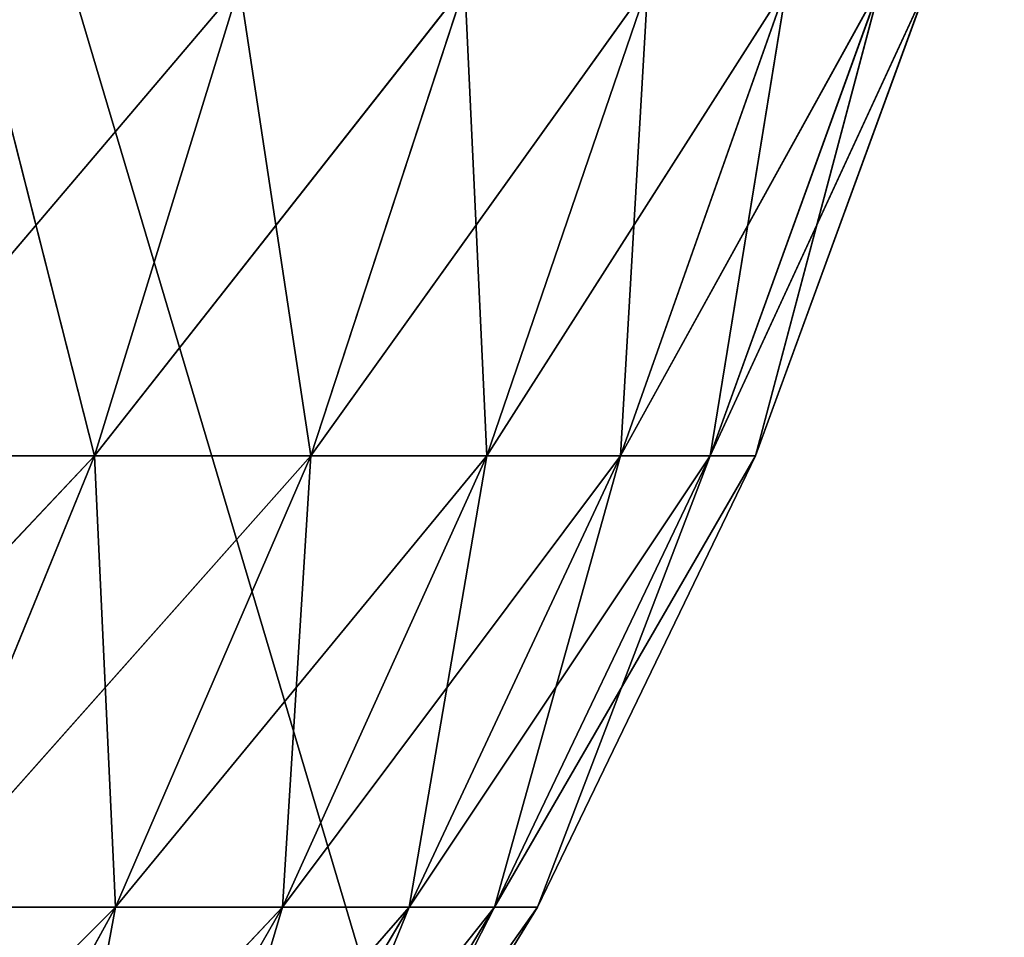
# Model space of a CAD drawing. Extents: x 23.4 to 34.4, y 0.2 to 38.3.
# Tile 88 of 256: x 31.772 to 32.564, y 8.841 to 9.579. Entities that reach past the tile are written whole.
import ezdxf

# ---------------------------------------------------------------- set-up
doc = ezdxf.new("R2010")
doc.units = 0
doc.header["$LTSCALE"] = 2.54
doc.layers.get('0').update_dxf_attribs({"color": 13, "linetype": 'CONTINUOUS'})

# ---------------------------------------------------------------- blocks, each defined once
blk = doc.blocks.new('SZCZOTKA_DO_WC_MOURO_-_WOL')
at = {"color": 0}
for p, q in [((23.43696, 37.7835, 9.19), (34.43696, 0.7835, 9.19)), ((23.43696, 37.7835, 9.19), (34.43696, 0.7835, 9.19)), ((31.62746, 9.22791, 2.46055), (31.94893, 9.6063, 2.67419)), ((31.62746, 9.22791, 2.46055), (31.94893, 9.6063, 2.67419)), ((31.83215, 9.22791, 6.43153), (31.73599, 9.6063, 6.80535)), ((31.83215, 9.22791, 6.43153), (31.73599, 9.6063, 6.80535)), ((31.83215, 9.22791, 6.43153), (31.94893, 9.6063, 6.50581)), ((31.83215, 9.22791, 6.43153), (31.94893, 9.6063, 6.50581)), ((31.83215, 9.22791, 2.74847), (32.12996, 9.6063, 2.99404)), ((31.83215, 9.22791, 2.74847), (32.12996, 9.6063, 2.99404)), ((31.83215, 9.22791, 2.74847), (31.94893, 9.6063, 2.67419)), ((31.83215, 9.22791, 2.74847), (31.94893, 9.6063, 2.67419)), ((32.00615, 9.22791, 6.12408), (31.94893, 9.6063, 6.50581)), ((32.00615, 9.22791, 6.12408), (31.94893, 9.6063, 6.50581)), ((32.00615, 9.22791, 6.12408), (32.12996, 9.6063, 6.18596)), ((32.00615, 9.22791, 6.12408), (32.12996, 9.6063, 6.18596)), ((32.00615, 9.22791, 3.05592), (32.27713, 9.6063, 3.3308)), ((32.00615, 9.22791, 3.05592), (32.27713, 9.6063, 3.3308)), ((32.00615, 9.22791, 3.05592), (32.12996, 9.6063, 2.99404)), ((32.00615, 9.22791, 3.05592), (32.12996, 9.6063, 2.99404)), ((32.14762, 9.22791, 5.80037), (32.12996, 9.6063, 6.18596)), ((32.14762, 9.22791, 5.80037), (32.12996, 9.6063, 6.18596)), ((32.14762, 9.22791, 5.80037), (32.27713, 9.6063, 5.8492)), ((32.14762, 9.22791, 5.80037), (32.27713, 9.6063, 5.8492)), ((32.14762, 9.22791, 3.37963), (32.3889, 9.6063, 3.68092)), ((32.14762, 9.22791, 3.37963), (32.3889, 9.6063, 3.68092)), ((32.14762, 9.22791, 3.37963), (32.27713, 9.6063, 3.3308)), ((32.14762, 9.22791, 3.37963), (32.27713, 9.6063, 3.3308)), ((32.25505, 9.22791, 5.46383), (32.27713, 9.6063, 5.8492)), ((32.25505, 9.22791, 5.46383), (32.27713, 9.6063, 5.8492)), ((32.25505, 9.22791, 5.46383), (32.3889, 9.6063, 5.49908)), ((32.25505, 9.22791, 5.46383), (32.3889, 9.6063, 5.49908)), ((32.25505, 9.22791, 3.71617), (32.46408, 9.6063, 4.04067)), ((32.25505, 9.22791, 3.71617), (32.46408, 9.6063, 4.04067)), ((32.25505, 9.22791, 3.71617), (32.3889, 9.6063, 3.68092)), ((32.25505, 9.22791, 3.71617), (32.3889, 9.6063, 3.68092)), ((32.32732, 9.22791, 5.11803), (32.3889, 9.6063, 5.49908)), ((32.32732, 9.22791, 5.11803), (32.3889, 9.6063, 5.49908)), ((32.32732, 9.22791, 5.11803), (32.46408, 9.6063, 5.13933)), ((32.32732, 9.22791, 5.11803), (32.46408, 9.6063, 5.13933)), ((32.32732, 9.22791, 4.06197), (32.50186, 9.6063, 4.40624)), ((32.32732, 9.22791, 4.06197), (32.50186, 9.6063, 4.40624)), ((32.32732, 9.22791, 4.06197), (32.46408, 9.6063, 4.04067)), ((32.32732, 9.22791, 4.06197), (32.46408, 9.6063, 4.04067)), ((32.36364, 9.22791, 4.76663), (32.46408, 9.6063, 5.13933)), ((32.36364, 9.22791, 4.76663), (32.46408, 9.6063, 5.13933)), ((32.36364, 9.22791, 4.76663), (32.50186, 9.6063, 4.77376)), ((32.36364, 9.22791, 4.76663), (32.50186, 9.6063, 4.77376)), ((32.36364, 9.22791, 4.41336), (32.50186, 9.6063, 4.77376)), ((32.36364, 9.22791, 4.41336), (32.50186, 9.6063, 4.77376)), ((32.36364, 9.22791, 4.41336), (32.50186, 9.6063, 4.40624)), ((32.36364, 9.22791, 4.41336), (32.50186, 9.6063, 4.40624)), ((31.48979, 8.86526, 2.5695), (31.83215, 9.22791, 2.74847)), ((31.48979, 8.86526, 2.5695), (31.83215, 9.22791, 2.74847)), ((31.62746, 9.22791, 6.71945), (31.83215, 9.22791, 6.43153)), ((31.83215, 9.22791, 2.74847), (31.62746, 9.22791, 2.46055)), ((31.62746, 9.22791, 6.71945), (31.83215, 9.22791, 6.43153)), ((31.83215, 9.22791, 2.74847), (31.62746, 9.22791, 2.46055)), ((31.68401, 8.86526, 6.3373), (31.83215, 9.22791, 6.43153)), ((31.68401, 8.86526, 6.3373), (31.83215, 9.22791, 6.43153)), ((31.68401, 8.86526, 2.8427), (32.00615, 9.22791, 3.05592)), ((31.68401, 8.86526, 2.8427), (32.00615, 9.22791, 3.05592)), ((31.68401, 8.86526, 2.8427), (31.83215, 9.22791, 2.74847)), ((31.68401, 8.86526, 2.8427), (31.83215, 9.22791, 2.74847)), ((31.83215, 9.22791, 6.43153), (32.00615, 9.22791, 6.12408)), ((32.00615, 9.22791, 3.05592), (31.83215, 9.22791, 2.74847)), ((31.84911, 8.86526, 6.04559), (31.83215, 9.22791, 6.43153)), ((31.84911, 8.86526, 6.04559), (31.83215, 9.22791, 6.43153)), ((31.83215, 9.22791, 6.43153), (32.00615, 9.22791, 6.12408)), ((32.00615, 9.22791, 3.05592), (31.83215, 9.22791, 2.74847)), ((31.84911, 8.86526, 6.04559), (32.00615, 9.22791, 6.12408)), ((31.84911, 8.86526, 6.04559), (32.00615, 9.22791, 6.12408)), ((31.84911, 8.86526, 3.13441), (32.14762, 9.22791, 3.37963)), ((31.84911, 8.86526, 3.13441), (32.14762, 9.22791, 3.37963)), ((31.84911, 8.86526, 3.13441), (32.00615, 9.22791, 3.05592)), ((31.84911, 8.86526, 3.13441), (32.00615, 9.22791, 3.05592)), ((31.98334, 8.86526, 5.73844), (32.00615, 9.22791, 6.12408)), ((31.98334, 8.86526, 5.73844), (32.00615, 9.22791, 6.12408)), ((31.98334, 8.86526, 5.73844), (32.14762, 9.22791, 5.80037)), ((31.98334, 8.86526, 5.73844), (32.14762, 9.22791, 5.80037)), ((31.98334, 8.86526, 3.44156), (32.25505, 9.22791, 3.71617)), ((31.98334, 8.86526, 3.44156), (32.25505, 9.22791, 3.71617)), ((31.98334, 8.86526, 3.44156), (32.14762, 9.22791, 3.37963)), ((31.98334, 8.86526, 3.44156), (32.14762, 9.22791, 3.37963)), ((32.00615, 9.22791, 6.12408), (32.14762, 9.22791, 5.80037)), ((32.14762, 9.22791, 3.37963), (32.00615, 9.22791, 3.05592)), ((32.00615, 9.22791, 6.12408), (32.14762, 9.22791, 5.80037)), ((32.14762, 9.22791, 3.37963), (32.00615, 9.22791, 3.05592)), ((32.08528, 8.86526, 5.41912), (32.14762, 9.22791, 5.80037)), ((32.08528, 8.86526, 5.41912), (32.14762, 9.22791, 5.80037)), ((32.08528, 8.86526, 5.41912), (32.25505, 9.22791, 5.46383)), ((32.08528, 8.86526, 5.41912), (32.25505, 9.22791, 5.46383)), ((32.08528, 8.86526, 3.76088), (32.32732, 9.22791, 4.06197)), ((32.08528, 8.86526, 3.76088), (32.32732, 9.22791, 4.06197)), ((32.08528, 8.86526, 3.76088), (32.25505, 9.22791, 3.71617)), ((32.08528, 8.86526, 3.76088), (32.25505, 9.22791, 3.71617)), ((32.14762, 9.22791, 5.80037), (32.25505, 9.22791, 5.46383)), ((32.25505, 9.22791, 3.71617), (32.14762, 9.22791, 3.37963)), ((32.14762, 9.22791, 5.80037), (32.25505, 9.22791, 5.46383)), ((32.25505, 9.22791, 3.71617), (32.14762, 9.22791, 3.37963)), ((32.15385, 8.86526, 5.09102), (32.25505, 9.22791, 5.46383)), ((32.15385, 8.86526, 5.09102), (32.25505, 9.22791, 5.46383)), ((32.15385, 8.86526, 5.09102), (32.32732, 9.22791, 5.11803)), ((32.15385, 8.86526, 5.09102), (32.32732, 9.22791, 5.11803)), ((32.15385, 8.86526, 4.08898), (32.36364, 9.22791, 4.41336)), ((32.15385, 8.86526, 4.08898), (32.36364, 9.22791, 4.41336)), ((32.15385, 8.86526, 4.08898), (32.32732, 9.22791, 4.06197)), ((32.15385, 8.86526, 4.08898), (32.32732, 9.22791, 4.06197)), ((32.18831, 8.86526, 4.7576), (32.32732, 9.22791, 5.11803)), ((32.18831, 8.86526, 4.7576), (32.32732, 9.22791, 5.11803)), ((32.18831, 8.86526, 4.7576), (32.36364, 9.22791, 4.76663)), ((32.18831, 8.86526, 4.7576), (32.36364, 9.22791, 4.76663)), ((32.18831, 8.86526, 4.4224), (32.36364, 9.22791, 4.76663)), ((32.18831, 8.86526, 4.4224), (32.36364, 9.22791, 4.76663)), ((32.18831, 8.86526, 4.4224), (32.36364, 9.22791, 4.41336)), ((32.18831, 8.86526, 4.4224), (32.36364, 9.22791, 4.41336)), ((32.25505, 9.22791, 5.46383), (32.32732, 9.22791, 5.11803)), ((32.32732, 9.22791, 4.06197), (32.25505, 9.22791, 3.71617)), ((32.25505, 9.22791, 5.46383), (32.32732, 9.22791, 5.11803)), ((32.32732, 9.22791, 4.06197), (32.25505, 9.22791, 3.71617)), ((32.32732, 9.22791, 5.11803), (32.36364, 9.22791, 4.76663)), ((32.36364, 9.22791, 4.41336), (32.32732, 9.22791, 4.06197)), ((32.32732, 9.22791, 5.11803), (32.36364, 9.22791, 4.76663)), ((32.36364, 9.22791, 4.41336), (32.32732, 9.22791, 4.06197)), ((32.36364, 9.22791, 4.76663), (32.36364, 9.22791, 4.41336)), ((32.36364, 9.22791, 4.76663), (32.36364, 9.22791, 4.41336)), ((31.50602, 8.52198, 2.95592), (31.84911, 8.86526, 3.13441)), ((31.50602, 8.52198, 2.95592), (31.84911, 8.86526, 3.13441)), ((31.66042, 8.52198, 5.95127), (31.84911, 8.86526, 6.04559)), ((31.66042, 8.52198, 5.95127), (31.84911, 8.86526, 6.04559)), ((31.66042, 8.52198, 3.22873), (31.98334, 8.86526, 3.44156)), ((31.66042, 8.52198, 3.22873), (31.98334, 8.86526, 3.44156)), ((31.66042, 8.52198, 3.22873), (31.84911, 8.86526, 3.13441)), ((31.66042, 8.52198, 3.22873), (31.84911, 8.86526, 3.13441)), ((31.68401, 8.86526, 6.3373), (31.84911, 8.86526, 6.04559)), ((31.84911, 8.86526, 3.13441), (31.68401, 8.86526, 2.8427)), ((31.68401, 8.86526, 6.3373), (31.84911, 8.86526, 6.04559)), ((31.84911, 8.86526, 3.13441), (31.68401, 8.86526, 2.8427)), ((31.78595, 8.52198, 5.66403), (31.84911, 8.86526, 6.04559)), ((31.78595, 8.52198, 5.66403), (31.84911, 8.86526, 6.04559)), ((31.78595, 8.52198, 5.66403), (31.98334, 8.86526, 5.73844)), ((31.78595, 8.52198, 5.66403), (31.98334, 8.86526, 5.73844)), ((31.78595, 8.52198, 3.51597), (32.08528, 8.86526, 3.76088)), ((31.78595, 8.52198, 3.51597), (32.08528, 8.86526, 3.76088)), ((31.78595, 8.52198, 3.51597), (31.98334, 8.86526, 3.44156)), ((31.78595, 8.52198, 3.51597), (31.98334, 8.86526, 3.44156)), ((31.84911, 8.86526, 6.04559), (31.98334, 8.86526, 5.73844)), ((31.98334, 8.86526, 3.44156), (31.84911, 8.86526, 3.13441)), ((31.84911, 8.86526, 6.04559), (31.98334, 8.86526, 5.73844)), ((31.98334, 8.86526, 3.44156), (31.84911, 8.86526, 3.13441)), ((31.88128, 8.52198, 5.3654), (31.98334, 8.86526, 5.73844)), ((31.88128, 8.52198, 5.3654), (31.98334, 8.86526, 5.73844)), ((31.88128, 8.52198, 5.3654), (32.08528, 8.86526, 5.41912)), ((31.88128, 8.52198, 5.3654), (32.08528, 8.86526, 5.41912)), ((31.88128, 8.52198, 3.8146), (32.15385, 8.86526, 4.08898)), ((31.88128, 8.52198, 3.8146), (32.15385, 8.86526, 4.08898)), ((31.88128, 8.52198, 3.8146), (32.08528, 8.86526, 3.76088)), ((31.88128, 8.52198, 3.8146), (32.08528, 8.86526, 3.76088)), ((31.9454, 8.52198, 5.05855), (32.08528, 8.86526, 5.41912)), ((31.9454, 8.52198, 5.05855), (32.08528, 8.86526, 5.41912)), ((31.9454, 8.52198, 5.05855), (32.15385, 8.86526, 5.09102)), ((31.9454, 8.52198, 5.05855), (32.15385, 8.86526, 5.09102)), ((31.9454, 8.52198, 4.12145), (32.18831, 8.86526, 4.4224)), ((31.9454, 8.52198, 4.12145), (32.18831, 8.86526, 4.4224)), ((31.9454, 8.52198, 4.12145), (32.15385, 8.86526, 4.08898)), ((31.9454, 8.52198, 4.12145), (32.15385, 8.86526, 4.08898)), ((31.97764, 8.52198, 4.74674), (32.15385, 8.86526, 5.09102)), ((31.97764, 8.52198, 4.74674), (32.15385, 8.86526, 5.09102)), ((31.97764, 8.52198, 4.74674), (32.18831, 8.86526, 4.7576)), ((31.97764, 8.52198, 4.74674), (32.18831, 8.86526, 4.7576)), ((31.97764, 8.52198, 4.43326), (32.18831, 8.86526, 4.7576)), ((31.97764, 8.52198, 4.43326), (32.18831, 8.86526, 4.7576)), ((31.97764, 8.52198, 4.43326), (32.18831, 8.86526, 4.4224)), ((31.97764, 8.52198, 4.43326), (32.18831, 8.86526, 4.4224)), ((31.98334, 8.86526, 5.73844), (32.08528, 8.86526, 5.41912)), ((32.08528, 8.86526, 3.76088), (31.98334, 8.86526, 3.44156)), ((31.98334, 8.86526, 5.73844), (32.08528, 8.86526, 5.41912)), ((32.08528, 8.86526, 3.76088), (31.98334, 8.86526, 3.44156)), ((32.08528, 8.86526, 5.41912), (32.15385, 8.86526, 5.09102)), ((32.15385, 8.86526, 4.08898), (32.08528, 8.86526, 3.76088)), ((32.08528, 8.86526, 5.41912), (32.15385, 8.86526, 5.09102)), ((32.15385, 8.86526, 4.08898), (32.08528, 8.86526, 3.76088)), ((32.15385, 8.86526, 5.09102), (32.18831, 8.86526, 4.7576)), ((32.18831, 8.86526, 4.4224), (32.15385, 8.86526, 4.08898)), ((32.15385, 8.86526, 5.09102), (32.18831, 8.86526, 4.7576)), ((32.18831, 8.86526, 4.4224), (32.15385, 8.86526, 4.08898)), ((32.18831, 8.86526, 4.7576), (32.18831, 8.86526, 4.4224)), ((32.18831, 8.86526, 4.7576), (32.18831, 8.86526, 4.4224))]:
    blk.add_line(p, q, dxfattribs=at)
mesh = blk.add_polyface(dxfattribs=at)
corners = [(34.43696, 37.7835, 8.99), (23.43696, 0.7835, 8.99), (23.43696, 37.7835, 8.99)]
mesh.append_faces([[corners[k] for k in face] for face in [(0, 1, 2)]], dxfattribs={"color": 0})
mesh = blk.add_polyface(dxfattribs=at)
corners = [(34.43696, 37.7835, 8.99), (33.93696, 0.2835, 8.99), (23.43696, 0.7835, 8.99)]
mesh.append_faces([[corners[k] for k in face] for face in [(0, 1, 2)]], dxfattribs={"color": 0})
mesh = blk.add_polyface(dxfattribs=at)
corners = [(34.43696, 37.7835, 9.19), (23.43696, 37.7835, 9.19), (34.43696, 0.7835, 9.19)]
mesh.append_faces([[corners[k] for k in face] for face in [(0, 1, 2)]], dxfattribs={"color": 0})
mesh = blk.add_polyface(dxfattribs=at)
corners = [(34.43696, 0.7835, 9.19), (23.43696, 37.7835, 9.19), (23.43696, 0.7835, 9.19)]
mesh.append_faces([[corners[k] for k in face] for face in [(0, 1, 2)]], dxfattribs={"color": 0})
mesh = blk.add_polyface(dxfattribs=at)
corners = [(33.23696, 0.2835, 0.09), (24.63696, 0.2835, 0.09), (25.03696, 24.4835, 0.09)]
mesh.append_faces([[corners[k] for k in face] for face in [(0, 1, 2)]], dxfattribs={"color": 0})
mesh = blk.add_polyface(dxfattribs=at)
corners = [(33.23696, 0.2835, 0.19), (32.83696, 24.4835, 0.19), (24.63696, 0.2835, 0.19)]
mesh.append_faces([[corners[k] for k in face] for face in [(0, 1, 2)]], dxfattribs={"color": 0})
mesh = blk.add_polyface(dxfattribs=at)
corners = [(32.83696, 24.4835, 0.19), (25.03696, 24.4835, 0.19), (24.63696, 0.2835, 0.19)]
mesh.append_faces([[corners[k] for k in face] for face in [(0, 1, 2)]], dxfattribs={"color": 0})
mesh = blk.add_polyface(dxfattribs=at)
corners = [(33.23696, 0.2835, 0.09), (25.03696, 24.4835, 0.09), (32.83696, 24.4835, 0.09)]
mesh.append_faces([[corners[k] for k in face] for face in [(0, 1, 2)]], dxfattribs={"color": 0})
mesh = blk.add_polyface(dxfattribs=at)
corners = [(31.73599, 9.6063, 6.80535), (31.62746, 9.22791, 6.71945), (31.83215, 9.22791, 6.43153)]
mesh.append_faces([[corners[k] for k in face] for face in [(0, 1, 2)]], dxfattribs={"color": 0})
mesh = blk.add_polyface(dxfattribs=at)
corners = [(31.94893, 9.6063, 2.67419), (31.83215, 9.22791, 2.74847), (31.62746, 9.22791, 2.46055)]
mesh.append_faces([[corners[k] for k in face] for face in [(0, 1, 2)]], dxfattribs={"color": 0})
mesh = blk.add_polyface(dxfattribs=at)
corners = [(31.94893, 9.6063, 2.67419), (31.62746, 9.22791, 2.46055), (31.73599, 9.6063, 2.37465)]
mesh.append_faces([[corners[k] for k in face] for face in [(0, 1, 2)]], dxfattribs={"color": 0})
mesh = blk.add_polyface(dxfattribs=at)
corners = [(31.73599, 9.6063, 6.80535), (31.83215, 9.22791, 6.43153), (31.94893, 9.6063, 6.50581)]
mesh.append_faces([[corners[k] for k in face] for face in [(0, 1, 2)]], dxfattribs={"color": 0})
mesh = blk.add_polyface(dxfattribs=at)
corners = [(31.94893, 9.6063, 6.50581), (31.83215, 9.22791, 6.43153), (32.00615, 9.22791, 6.12408)]
mesh.append_faces([[corners[k] for k in face] for face in [(0, 1, 2)]], dxfattribs={"color": 0})
mesh = blk.add_polyface(dxfattribs=at)
corners = [(32.12996, 9.6063, 2.99404), (32.00615, 9.22791, 3.05592), (31.83215, 9.22791, 2.74847)]
mesh.append_faces([[corners[k] for k in face] for face in [(0, 1, 2)]], dxfattribs={"color": 0})
mesh = blk.add_polyface(dxfattribs=at)
corners = [(32.12996, 9.6063, 2.99404), (31.83215, 9.22791, 2.74847), (31.94893, 9.6063, 2.67419)]
mesh.append_faces([[corners[k] for k in face] for face in [(0, 1, 2)]], dxfattribs={"color": 0})
mesh = blk.add_polyface(dxfattribs=at)
corners = [(31.94893, 9.6063, 6.50581), (32.00615, 9.22791, 6.12408), (32.12996, 9.6063, 6.18596)]
mesh.append_faces([[corners[k] for k in face] for face in [(0, 1, 2)]], dxfattribs={"color": 0})
mesh = blk.add_polyface(dxfattribs=at)
corners = [(32.12996, 9.6063, 6.18596), (32.00615, 9.22791, 6.12408), (32.14762, 9.22791, 5.80037)]
mesh.append_faces([[corners[k] for k in face] for face in [(0, 1, 2)]], dxfattribs={"color": 0})
mesh = blk.add_polyface(dxfattribs=at)
corners = [(32.27713, 9.6063, 3.3308), (32.14762, 9.22791, 3.37963), (32.00615, 9.22791, 3.05592)]
mesh.append_faces([[corners[k] for k in face] for face in [(0, 1, 2)]], dxfattribs={"color": 0})
mesh = blk.add_polyface(dxfattribs=at)
corners = [(32.27713, 9.6063, 3.3308), (32.00615, 9.22791, 3.05592), (32.12996, 9.6063, 2.99404)]
mesh.append_faces([[corners[k] for k in face] for face in [(0, 1, 2)]], dxfattribs={"color": 0})
mesh = blk.add_polyface(dxfattribs=at)
corners = [(32.12996, 9.6063, 6.18596), (32.14762, 9.22791, 5.80037), (32.27713, 9.6063, 5.8492)]
mesh.append_faces([[corners[k] for k in face] for face in [(0, 1, 2)]], dxfattribs={"color": 0})
mesh = blk.add_polyface(dxfattribs=at)
corners = [(32.27713, 9.6063, 5.8492), (32.14762, 9.22791, 5.80037), (32.25505, 9.22791, 5.46383)]
mesh.append_faces([[corners[k] for k in face] for face in [(0, 1, 2)]], dxfattribs={"color": 0})
mesh = blk.add_polyface(dxfattribs=at)
corners = [(32.3889, 9.6063, 3.68092), (32.25505, 9.22791, 3.71617), (32.14762, 9.22791, 3.37963)]
mesh.append_faces([[corners[k] for k in face] for face in [(0, 1, 2)]], dxfattribs={"color": 0})
mesh = blk.add_polyface(dxfattribs=at)
corners = [(32.3889, 9.6063, 3.68092), (32.14762, 9.22791, 3.37963), (32.27713, 9.6063, 3.3308)]
mesh.append_faces([[corners[k] for k in face] for face in [(0, 1, 2)]], dxfattribs={"color": 0})
mesh = blk.add_polyface(dxfattribs=at)
corners = [(32.27713, 9.6063, 5.8492), (32.25505, 9.22791, 5.46383), (32.3889, 9.6063, 5.49908)]
mesh.append_faces([[corners[k] for k in face] for face in [(0, 1, 2)]], dxfattribs={"color": 0})
mesh = blk.add_polyface(dxfattribs=at)
corners = [(32.3889, 9.6063, 5.49908), (32.25505, 9.22791, 5.46383), (32.32732, 9.22791, 5.11803)]
mesh.append_faces([[corners[k] for k in face] for face in [(0, 1, 2)]], dxfattribs={"color": 0})
mesh = blk.add_polyface(dxfattribs=at)
corners = [(32.46408, 9.6063, 4.04067), (32.32732, 9.22791, 4.06197), (32.25505, 9.22791, 3.71617)]
mesh.append_faces([[corners[k] for k in face] for face in [(0, 1, 2)]], dxfattribs={"color": 0})
mesh = blk.add_polyface(dxfattribs=at)
corners = [(32.46408, 9.6063, 4.04067), (32.25505, 9.22791, 3.71617), (32.3889, 9.6063, 3.68092)]
mesh.append_faces([[corners[k] for k in face] for face in [(0, 1, 2)]], dxfattribs={"color": 0})
mesh = blk.add_polyface(dxfattribs=at)
corners = [(32.3889, 9.6063, 5.49908), (32.32732, 9.22791, 5.11803), (32.46408, 9.6063, 5.13933)]
mesh.append_faces([[corners[k] for k in face] for face in [(0, 1, 2)]], dxfattribs={"color": 0})
mesh = blk.add_polyface(dxfattribs=at)
corners = [(32.46408, 9.6063, 5.13933), (32.32732, 9.22791, 5.11803), (32.36364, 9.22791, 4.76663)]
mesh.append_faces([[corners[k] for k in face] for face in [(0, 1, 2)]], dxfattribs={"color": 0})
mesh = blk.add_polyface(dxfattribs=at)
corners = [(32.50186, 9.6063, 4.40624), (32.36364, 9.22791, 4.41336), (32.32732, 9.22791, 4.06197)]
mesh.append_faces([[corners[k] for k in face] for face in [(0, 1, 2)]], dxfattribs={"color": 0})
mesh = blk.add_polyface(dxfattribs=at)
corners = [(32.50186, 9.6063, 4.40624), (32.32732, 9.22791, 4.06197), (32.46408, 9.6063, 4.04067)]
mesh.append_faces([[corners[k] for k in face] for face in [(0, 1, 2)]], dxfattribs={"color": 0})
mesh = blk.add_polyface(dxfattribs=at)
corners = [(32.46408, 9.6063, 5.13933), (32.36364, 9.22791, 4.76663), (32.50186, 9.6063, 4.77376)]
mesh.append_faces([[corners[k] for k in face] for face in [(0, 1, 2)]], dxfattribs={"color": 0})
mesh = blk.add_polyface(dxfattribs=at)
corners = [(32.50186, 9.6063, 4.77376), (32.36364, 9.22791, 4.76663), (32.36364, 9.22791, 4.41336)]
mesh.append_faces([[corners[k] for k in face] for face in [(0, 1, 2)]], dxfattribs={"color": 0})
mesh = blk.add_polyface(dxfattribs=at)
corners = [(32.50186, 9.6063, 4.77376), (32.36364, 9.22791, 4.41336), (32.50186, 9.6063, 4.40624)]
mesh.append_faces([[corners[k] for k in face] for face in [(0, 1, 2)]], dxfattribs={"color": 0})
mesh = blk.add_polyface(dxfattribs=at)
corners = [(31.83215, 9.22791, 2.74847), (31.68401, 8.86526, 2.8427), (31.48979, 8.86526, 2.5695)]
mesh.append_faces([[corners[k] for k in face] for face in [(0, 1, 2)]], dxfattribs={"color": 0})
mesh = blk.add_polyface(dxfattribs=at)
corners = [(31.83215, 9.22791, 2.74847), (31.48979, 8.86526, 2.5695), (31.62746, 9.22791, 2.46055)]
mesh.append_faces([[corners[k] for k in face] for face in [(0, 1, 2)]], dxfattribs={"color": 0})
mesh = blk.add_polyface(dxfattribs=at)
corners = [(31.62746, 9.22791, 6.71945), (31.68401, 8.86526, 6.3373), (31.83215, 9.22791, 6.43153)]
mesh.append_faces([[corners[k] for k in face] for face in [(0, 1, 2)]], dxfattribs={"color": 0})
mesh = blk.add_polyface(dxfattribs=at)
corners = [(31.83215, 9.22791, 6.43153), (31.68401, 8.86526, 6.3373), (31.84911, 8.86526, 6.04559)]
mesh.append_faces([[corners[k] for k in face] for face in [(0, 1, 2)]], dxfattribs={"color": 0})
mesh = blk.add_polyface(dxfattribs=at)
corners = [(32.00615, 9.22791, 3.05592), (31.84911, 8.86526, 3.13441), (31.68401, 8.86526, 2.8427)]
mesh.append_faces([[corners[k] for k in face] for face in [(0, 1, 2)]], dxfattribs={"color": 0})
mesh = blk.add_polyface(dxfattribs=at)
corners = [(32.00615, 9.22791, 3.05592), (31.68401, 8.86526, 2.8427), (31.83215, 9.22791, 2.74847)]
mesh.append_faces([[corners[k] for k in face] for face in [(0, 1, 2)]], dxfattribs={"color": 0})
mesh = blk.add_polyface(dxfattribs=at)
corners = [(31.83215, 9.22791, 6.43153), (31.84911, 8.86526, 6.04559), (32.00615, 9.22791, 6.12408)]
mesh.append_faces([[corners[k] for k in face] for face in [(0, 1, 2)]], dxfattribs={"color": 0})
mesh = blk.add_polyface(dxfattribs=at)
corners = [(32.00615, 9.22791, 6.12408), (31.84911, 8.86526, 6.04559), (31.98334, 8.86526, 5.73844)]
mesh.append_faces([[corners[k] for k in face] for face in [(0, 1, 2)]], dxfattribs={"color": 0})
mesh = blk.add_polyface(dxfattribs=at)
corners = [(32.14762, 9.22791, 3.37963), (31.98334, 8.86526, 3.44156), (31.84911, 8.86526, 3.13441)]
mesh.append_faces([[corners[k] for k in face] for face in [(0, 1, 2)]], dxfattribs={"color": 0})
mesh = blk.add_polyface(dxfattribs=at)
corners = [(32.14762, 9.22791, 3.37963), (31.84911, 8.86526, 3.13441), (32.00615, 9.22791, 3.05592)]
mesh.append_faces([[corners[k] for k in face] for face in [(0, 1, 2)]], dxfattribs={"color": 0})
mesh = blk.add_polyface(dxfattribs=at)
corners = [(32.00615, 9.22791, 6.12408), (31.98334, 8.86526, 5.73844), (32.14762, 9.22791, 5.80037)]
mesh.append_faces([[corners[k] for k in face] for face in [(0, 1, 2)]], dxfattribs={"color": 0})
mesh = blk.add_polyface(dxfattribs=at)
corners = [(32.14762, 9.22791, 5.80037), (31.98334, 8.86526, 5.73844), (32.08528, 8.86526, 5.41912)]
mesh.append_faces([[corners[k] for k in face] for face in [(0, 1, 2)]], dxfattribs={"color": 0})
mesh = blk.add_polyface(dxfattribs=at)
corners = [(32.25505, 9.22791, 3.71617), (32.08528, 8.86526, 3.76088), (31.98334, 8.86526, 3.44156)]
mesh.append_faces([[corners[k] for k in face] for face in [(0, 1, 2)]], dxfattribs={"color": 0})
mesh = blk.add_polyface(dxfattribs=at)
corners = [(32.25505, 9.22791, 3.71617), (31.98334, 8.86526, 3.44156), (32.14762, 9.22791, 3.37963)]
mesh.append_faces([[corners[k] for k in face] for face in [(0, 1, 2)]], dxfattribs={"color": 0})
mesh = blk.add_polyface(dxfattribs=at)
corners = [(32.14762, 9.22791, 5.80037), (32.08528, 8.86526, 5.41912), (32.25505, 9.22791, 5.46383)]
mesh.append_faces([[corners[k] for k in face] for face in [(0, 1, 2)]], dxfattribs={"color": 0})
mesh = blk.add_polyface(dxfattribs=at)
corners = [(32.25505, 9.22791, 5.46383), (32.08528, 8.86526, 5.41912), (32.15385, 8.86526, 5.09102)]
mesh.append_faces([[corners[k] for k in face] for face in [(0, 1, 2)]], dxfattribs={"color": 0})
mesh = blk.add_polyface(dxfattribs=at)
corners = [(32.32732, 9.22791, 4.06197), (32.15385, 8.86526, 4.08898), (32.08528, 8.86526, 3.76088)]
mesh.append_faces([[corners[k] for k in face] for face in [(0, 1, 2)]], dxfattribs={"color": 0})
mesh = blk.add_polyface(dxfattribs=at)
corners = [(32.32732, 9.22791, 4.06197), (32.08528, 8.86526, 3.76088), (32.25505, 9.22791, 3.71617)]
mesh.append_faces([[corners[k] for k in face] for face in [(0, 1, 2)]], dxfattribs={"color": 0})
mesh = blk.add_polyface(dxfattribs=at)
corners = [(32.25505, 9.22791, 5.46383), (32.15385, 8.86526, 5.09102), (32.32732, 9.22791, 5.11803)]
mesh.append_faces([[corners[k] for k in face] for face in [(0, 1, 2)]], dxfattribs={"color": 0})
mesh = blk.add_polyface(dxfattribs=at)
corners = [(32.32732, 9.22791, 5.11803), (32.15385, 8.86526, 5.09102), (32.18831, 8.86526, 4.7576)]
mesh.append_faces([[corners[k] for k in face] for face in [(0, 1, 2)]], dxfattribs={"color": 0})
mesh = blk.add_polyface(dxfattribs=at)
corners = [(32.36364, 9.22791, 4.41336), (32.18831, 8.86526, 4.4224), (32.15385, 8.86526, 4.08898)]
mesh.append_faces([[corners[k] for k in face] for face in [(0, 1, 2)]], dxfattribs={"color": 0})
mesh = blk.add_polyface(dxfattribs=at)
corners = [(32.36364, 9.22791, 4.41336), (32.15385, 8.86526, 4.08898), (32.32732, 9.22791, 4.06197)]
mesh.append_faces([[corners[k] for k in face] for face in [(0, 1, 2)]], dxfattribs={"color": 0})
mesh = blk.add_polyface(dxfattribs=at)
corners = [(32.32732, 9.22791, 5.11803), (32.18831, 8.86526, 4.7576), (32.36364, 9.22791, 4.76663)]
mesh.append_faces([[corners[k] for k in face] for face in [(0, 1, 2)]], dxfattribs={"color": 0})
mesh = blk.add_polyface(dxfattribs=at)
corners = [(32.36364, 9.22791, 4.76663), (32.18831, 8.86526, 4.7576), (32.18831, 8.86526, 4.4224)]
mesh.append_faces([[corners[k] for k in face] for face in [(0, 1, 2)]], dxfattribs={"color": 0})
mesh = blk.add_polyface(dxfattribs=at)
corners = [(32.36364, 9.22791, 4.76663), (32.18831, 8.86526, 4.4224), (32.36364, 9.22791, 4.41336)]
mesh.append_faces([[corners[k] for k in face] for face in [(0, 1, 2)]], dxfattribs={"color": 0})
mesh = blk.add_polyface(dxfattribs=at)
corners = [(31.84911, 8.86526, 3.13441), (31.66042, 8.52198, 3.22873), (31.50602, 8.52198, 2.95592)]
mesh.append_faces([[corners[k] for k in face] for face in [(0, 1, 2)]], dxfattribs={"color": 0})
mesh = blk.add_polyface(dxfattribs=at)
corners = [(31.84911, 8.86526, 3.13441), (31.50602, 8.52198, 2.95592), (31.68401, 8.86526, 2.8427)]
mesh.append_faces([[corners[k] for k in face] for face in [(0, 1, 2)]], dxfattribs={"color": 0})
mesh = blk.add_polyface(dxfattribs=at)
corners = [(31.68401, 8.86526, 6.3373), (31.66042, 8.52198, 5.95127), (31.84911, 8.86526, 6.04559)]
mesh.append_faces([[corners[k] for k in face] for face in [(0, 1, 2)]], dxfattribs={"color": 0})
mesh = blk.add_polyface(dxfattribs=at)
corners = [(31.84911, 8.86526, 6.04559), (31.66042, 8.52198, 5.95127), (31.78595, 8.52198, 5.66403)]
mesh.append_faces([[corners[k] for k in face] for face in [(0, 1, 2)]], dxfattribs={"color": 0})
mesh = blk.add_polyface(dxfattribs=at)
corners = [(31.98334, 8.86526, 3.44156), (31.78595, 8.52198, 3.51597), (31.66042, 8.52198, 3.22873)]
mesh.append_faces([[corners[k] for k in face] for face in [(0, 1, 2)]], dxfattribs={"color": 0})
mesh = blk.add_polyface(dxfattribs=at)
corners = [(31.98334, 8.86526, 3.44156), (31.66042, 8.52198, 3.22873), (31.84911, 8.86526, 3.13441)]
mesh.append_faces([[corners[k] for k in face] for face in [(0, 1, 2)]], dxfattribs={"color": 0})
mesh = blk.add_polyface(dxfattribs=at)
corners = [(31.84911, 8.86526, 6.04559), (31.78595, 8.52198, 5.66403), (31.98334, 8.86526, 5.73844)]
mesh.append_faces([[corners[k] for k in face] for face in [(0, 1, 2)]], dxfattribs={"color": 0})
mesh = blk.add_polyface(dxfattribs=at)
corners = [(31.98334, 8.86526, 5.73844), (31.78595, 8.52198, 5.66403), (31.88128, 8.52198, 5.3654)]
mesh.append_faces([[corners[k] for k in face] for face in [(0, 1, 2)]], dxfattribs={"color": 0})
mesh = blk.add_polyface(dxfattribs=at)
corners = [(32.08528, 8.86526, 3.76088), (31.88128, 8.52198, 3.8146), (31.78595, 8.52198, 3.51597)]
mesh.append_faces([[corners[k] for k in face] for face in [(0, 1, 2)]], dxfattribs={"color": 0})
mesh = blk.add_polyface(dxfattribs=at)
corners = [(32.08528, 8.86526, 3.76088), (31.78595, 8.52198, 3.51597), (31.98334, 8.86526, 3.44156)]
mesh.append_faces([[corners[k] for k in face] for face in [(0, 1, 2)]], dxfattribs={"color": 0})
mesh = blk.add_polyface(dxfattribs=at)
corners = [(31.98334, 8.86526, 5.73844), (31.88128, 8.52198, 5.3654), (32.08528, 8.86526, 5.41912)]
mesh.append_faces([[corners[k] for k in face] for face in [(0, 1, 2)]], dxfattribs={"color": 0})
mesh = blk.add_polyface(dxfattribs=at)
corners = [(32.08528, 8.86526, 5.41912), (31.88128, 8.52198, 5.3654), (31.9454, 8.52198, 5.05855)]
mesh.append_faces([[corners[k] for k in face] for face in [(0, 1, 2)]], dxfattribs={"color": 0})
mesh = blk.add_polyface(dxfattribs=at)
corners = [(32.15385, 8.86526, 4.08898), (31.9454, 8.52198, 4.12145), (31.88128, 8.52198, 3.8146)]
mesh.append_faces([[corners[k] for k in face] for face in [(0, 1, 2)]], dxfattribs={"color": 0})
mesh = blk.add_polyface(dxfattribs=at)
corners = [(32.15385, 8.86526, 4.08898), (31.88128, 8.52198, 3.8146), (32.08528, 8.86526, 3.76088)]
mesh.append_faces([[corners[k] for k in face] for face in [(0, 1, 2)]], dxfattribs={"color": 0})
mesh = blk.add_polyface(dxfattribs=at)
corners = [(32.08528, 8.86526, 5.41912), (31.9454, 8.52198, 5.05855), (32.15385, 8.86526, 5.09102)]
mesh.append_faces([[corners[k] for k in face] for face in [(0, 1, 2)]], dxfattribs={"color": 0})
mesh = blk.add_polyface(dxfattribs=at)
corners = [(32.15385, 8.86526, 5.09102), (31.9454, 8.52198, 5.05855), (31.97764, 8.52198, 4.74674)]
mesh.append_faces([[corners[k] for k in face] for face in [(0, 1, 2)]], dxfattribs={"color": 0})
mesh = blk.add_polyface(dxfattribs=at)
corners = [(32.18831, 8.86526, 4.4224), (31.97764, 8.52198, 4.43326), (31.9454, 8.52198, 4.12145)]
mesh.append_faces([[corners[k] for k in face] for face in [(0, 1, 2)]], dxfattribs={"color": 0})
mesh = blk.add_polyface(dxfattribs=at)
corners = [(32.18831, 8.86526, 4.4224), (31.9454, 8.52198, 4.12145), (32.15385, 8.86526, 4.08898)]
mesh.append_faces([[corners[k] for k in face] for face in [(0, 1, 2)]], dxfattribs={"color": 0})
mesh = blk.add_polyface(dxfattribs=at)
corners = [(32.15385, 8.86526, 5.09102), (31.97764, 8.52198, 4.74674), (32.18831, 8.86526, 4.7576)]
mesh.append_faces([[corners[k] for k in face] for face in [(0, 1, 2)]], dxfattribs={"color": 0})
mesh = blk.add_polyface(dxfattribs=at)
corners = [(32.18831, 8.86526, 4.7576), (31.97764, 8.52198, 4.74674), (31.97764, 8.52198, 4.43326)]
mesh.append_faces([[corners[k] for k in face] for face in [(0, 1, 2)]], dxfattribs={"color": 0})
mesh = blk.add_polyface(dxfattribs=at)
corners = [(32.18831, 8.86526, 4.7576), (31.97764, 8.52198, 4.43326), (32.18831, 8.86526, 4.4224)]
mesh.append_faces([[corners[k] for k in face] for face in [(0, 1, 2)]], dxfattribs={"color": 0})

msp = doc.modelspace()

# ---------------------------------------------------------------- block references
at = {"color": 0}
msp.add_blockref('SZCZOTKA_DO_WC_MOURO_-_WOL', (0, 0), dxfattribs=at)

doc.saveas('drawing.dxf')
